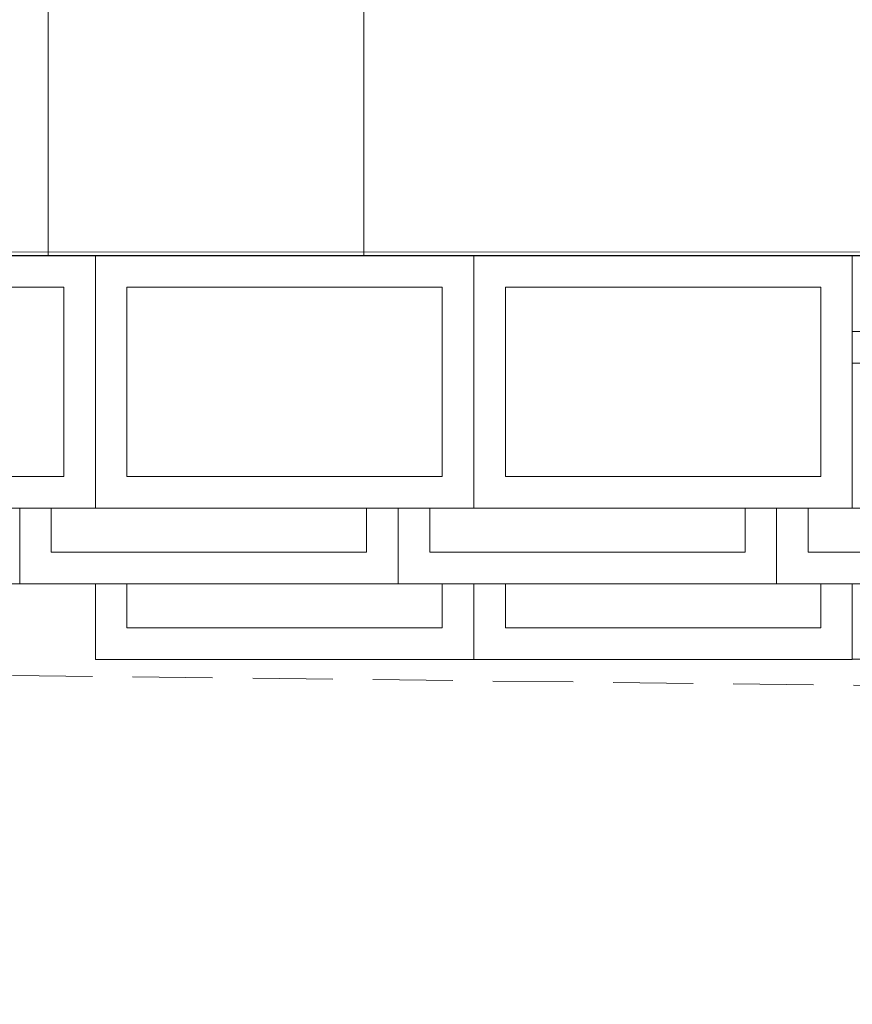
# Model space of a CAD drawing. Header units: centimetres. Extents: x -122 to 72759, y 3298 to 43172.
# Tile 49 of 168: x 35591 to 35723, y 10552 to 10708. Entities that reach past the tile are written whole.
import ezdxf

# ---------------------------------------------------------------- set-up
doc = ezdxf.new("R2010")
doc.units = ezdxf.units.CM
doc.header["$MEASUREMENT"] = 0
doc.linetypes.add('DASH2', pattern=[19.05, 12.7, -6.35])
for name, color, linetype, lineweight in [('_ nowe meble', 7, 'Continuous', 5), ('PRZERYWANA', 7, 'DASH2', 5), ('wymiarowanie', 7, 'Continuous', 5), ('ZZZ_Xref', 7, 'Continuous', 5)]:
    doc.layers.add(name, color=color, linetype=linetype, lineweight=lineweight)

# ---------------------------------------------------------------- blocks, each defined once
blk = doc.blocks.new('G$CA1DC9C89')
at = {"layer": '_ nowe meble', "lineweight": 5, "ltscale": 0.5}
for points in [[(162.24, 764.75), (77.15, 765.38), (77.15, 495.81), (65.14, 495.81), (65.14, 465.82), (53.15, 465.82), (53.16, 56.24), (4727.78, 55.45)], [(949.67, 55.47), (949.67, 205.47)], [(999.67, 55.47), (999.67, 205.47)], [(977.32, 55.54), (977.32, 33.37)], [(1044.8, 55.47), (1044.8, 23.56)]]:
    blk.add_lwpolyline(points, dxfattribs=at)
at = {"layer": 'PRZERYWANA', "lineweight": 5}
blk.add_lwpolyline([(-389.44, 4.56), (3619.14, -42.34), (5340.22, -63.18)], dxfattribs=at)
at = {"layer": 'wymiarowanie', "lineweight": 5, "ltscale": 0.5}
blk.add_lwpolyline([(2759.45, 55.45), (2759.45, 15.45), (1725.13, 15.45), (1725.13, 3.45), (1437.13, 3.54), (1437.13, -8.46), (957.13, -8.46), (957.13, 3.49), (1.15, 3.49), (1.15, 633.82), (13.15, 633.82), (13.15, 645.82), (25.15, 645.82), (25.14, 705.82), (37.13, 705.82), (36.77, 764.65), (77.15, 765.38), (77.15, 495.81), (65.14, 495.82), (65.14, 465.82), (53.14, 465.82), (53.15, 55.54)], close=True, dxfattribs=at)
at = {"lineweight": 5, "ltscale": 0.5}
blk.add_wipeout([(957.13, 31.49), (1017.13, 31.49), (1017.13, -8.51), (957.13, -8.51)], dxfattribs=at).dxf.layer = '_ nowe meble'
at = {"layer": '_ nowe meble', "lineweight": 5, "ltscale": 0.5}
for points in [[(957.13, 31.49), (957.13, -8.51), (1017.13, -8.51), (1017.13, 31.49)], [(962.13, 26.49), (962.13, -3.51), (1012.13, -3.51), (1012.13, 26.49)]]:
    blk.add_lwpolyline(points, close=True, dxfattribs=at)
at = {"lineweight": 5, "ltscale": 0.5}
for points in [[(945.13, 43.49), (1005.13, 43.49), (1005.13, 3.49), (945.13, 3.49)], [(1017.13, 31.48), (1077.13, 31.48), (1077.13, -8.52), (1017.13, -8.52)]]:
    blk.add_wipeout(points, dxfattribs=at).dxf.layer = '_ nowe meble'
at = {"layer": '_ nowe meble', "lineweight": 5, "ltscale": 0.5}
for points in [[(945.13, 43.49), (945.13, 3.49), (1005.13, 3.49), (1005.13, 43.49)], [(950.13, 38.49), (950.13, 8.49), (1000.13, 8.49), (1000.13, 38.49)], [(1017.13, 31.48), (1017.13, -8.52), (1077.13, -8.52), (1077.13, 31.48)], [(1022.13, 26.48), (1022.13, -3.52), (1072.13, -3.52), (1072.13, 26.48)]]:
    blk.add_lwpolyline(points, close=True, dxfattribs=at)
at = {"lineweight": 5, "ltscale": 0.5}
for points in [[(897.13, 55.49), (957.13, 55.49), (957.13, 15.49), (897.13, 15.49)], [(1005.13, 43.48), (1065.13, 43.48), (1065.13, 3.48), (1005.13, 3.48)]]:
    blk.add_wipeout(points, dxfattribs=at).dxf.layer = '_ nowe meble'
at = {"layer": '_ nowe meble', "lineweight": 5, "ltscale": 0.5}
for points in [[(897.13, 55.49), (897.13, 15.49), (957.13, 15.49), (957.13, 55.49)], [(902.13, 50.49), (902.13, 20.49), (952.13, 20.49), (952.13, 50.49)], [(1005.13, 43.48), (1005.13, 3.48), (1065.13, 3.48), (1065.13, 43.48)], [(1010.13, 38.48), (1010.13, 8.48), (1060.13, 8.48), (1060.13, 38.48)]]:
    blk.add_lwpolyline(points, close=True, dxfattribs=at)
at = {"lineweight": 5, "ltscale": 0.5}
for points in [[(957.13, 55.48), (1017.13, 55.48), (1017.13, 15.48), (957.13, 15.48)], [(1065.13, 43.48), (1125.13, 43.48), (1125.13, 3.48), (1065.13, 3.48)]]:
    blk.add_wipeout(points, dxfattribs=at).dxf.layer = '_ nowe meble'
at = {"layer": '_ nowe meble', "lineweight": 5, "ltscale": 0.5}
for points in [[(957.13, 55.48), (957.13, 15.48), (1017.13, 15.48), (1017.13, 55.48)], [(962.13, 50.48), (962.13, 20.48), (1012.13, 20.48), (1012.13, 50.48)], [(1065.13, 43.48), (1065.13, 3.48), (1125.13, 3.48), (1125.13, 43.48)], [(1070.13, 38.48), (1070.13, 8.48), (1120.13, 8.48), (1120.13, 38.48)]]:
    blk.add_lwpolyline(points, close=True, dxfattribs=at)
at = {"lineweight": 5, "ltscale": 0.5}
blk.add_wipeout([(1017.13, 55.48), (1077.13, 55.48), (1077.13, 15.48), (1017.13, 15.48)], dxfattribs=at).dxf.layer = '_ nowe meble'
at = {"layer": '_ nowe meble', "lineweight": 5, "ltscale": 0.5}
for points in [[(1017.13, 55.48), (1017.13, 15.48), (1077.13, 15.48), (1077.13, 55.48)], [(1077.13, 55.48), (1077.13, 15.48), (1137.13, 15.48), (1137.13, 55.48)], [(1022.13, 50.48), (1022.13, 20.48), (1072.13, 20.48), (1072.13, 50.48)]]:
    blk.add_lwpolyline(points, close=True, dxfattribs=at)

msp = doc.modelspace()

# ---------------------------------------------------------------- block references
at = {"layer": 'ZZZ_Xref'}
msp.add_blockref('G$CA1DC9C89', (34646.15529, 10615.38849), dxfattribs=at)

doc.saveas('drawing.dxf')
